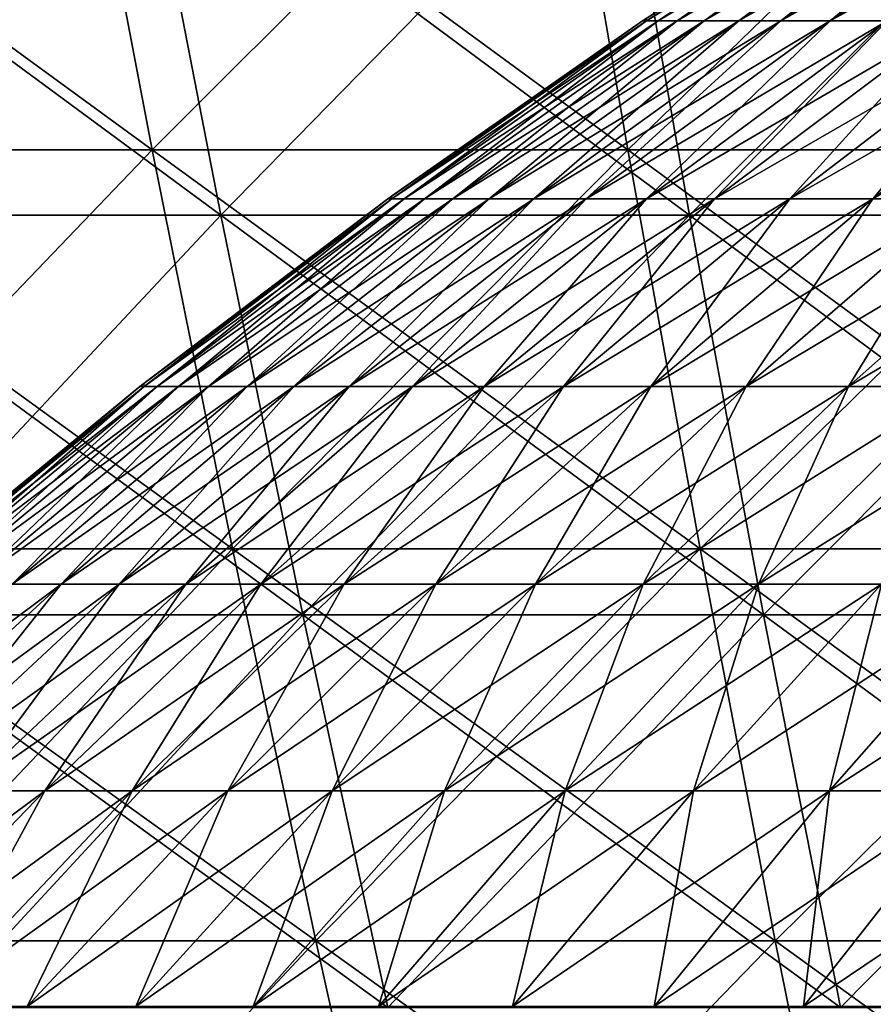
# Model space of a CAD drawing. Header units: millimetres. Extents: x -250 to 250, y 3898 to 4150.
# Tile 240 of 256: x -65 to -54, y 4003 to 4016. Entities that reach past the tile are written whole.
import ezdxf

# ---------------------------------------------------------------- set-up
doc = ezdxf.new("R2010")
doc.units = ezdxf.units.MM
doc.header["$LTSCALE"] = 5.599365
for name, color, linetype in [('10', 7, 'CONTINUOUS'), ('12', 7, 'CONTINUOUS'), ('2', 7, 'CONTINUOUS'), ('3', 7, 'CONTINUOUS'), ('4', 7, 'CONTINUOUS'), ('5', 7, 'CONTINUOUS')]:
    doc.layers.add(name, color=color, linetype=linetype)

msp = doc.modelspace()

# ---------------------------------------------------------------- linework, layer by layer
at = {"layer": '10', "color": 7, "linetype": 'Continuous', "true_color": 0xe0f2ff}
for points in [[(-57.224, 4016.041), (-57.221, 4016.01, 2.398), (-53.862, 4018.194), (-57.224, 4016.041)], [(-57.221, 4016.01, 2.398), (-57.07, 4016.01, 4.792), (-53.815, 4018.194, 2.256), (-57.221, 4016.01, 2.398)], [(-53.862, 4018.194), (-57.221, 4016.01, 2.398), (-53.815, 4018.194, 2.256), (-53.862, 4018.194)], [(-57.07, 4016.01, 4.792), (-56.819, 4016.01, 7.178), (-53.673, 4018.194, 4.507), (-57.07, 4016.01, 4.792)], [(-53.815, 4018.194, 2.256), (-57.07, 4016.01, 4.792), (-53.673, 4018.194, 4.507), (-53.815, 4018.194, 2.256)], [(-56.819, 4016.01, 7.178), (-56.469, 4016.01, 9.551), (-53.437, 4018.194, 6.751), (-56.819, 4016.01, 7.178)], [(-53.673, 4018.194, 4.507), (-56.819, 4016.01, 7.178), (-53.437, 4018.194, 6.751), (-53.673, 4018.194, 4.507)], [(-56.469, 4016.01, 9.551), (-56.019, 4016.01, 11.907), (-53.108, 4018.194, 8.983), (-56.469, 4016.01, 9.551)], [(-53.437, 4018.194, 6.751), (-56.469, 4016.01, 9.551), (-53.108, 4018.194, 8.983), (-53.437, 4018.194, 6.751)], [(-56.019, 4016.01, 11.907), (-55.472, 4016.01, 14.243), (-52.685, 4018.194, 11.199), (-56.019, 4016.01, 11.907)], [(-53.108, 4018.194, 8.983), (-56.019, 4016.01, 11.907), (-52.685, 4018.194, 11.199), (-53.108, 4018.194, 8.983)], [(-55.472, 4016.01, 14.243), (-54.826, 4016.01, 16.553), (-52.17, 4018.194, 13.395), (-55.472, 4016.01, 14.243)], [(-52.685, 4018.194, 11.199), (-55.472, 4016.01, 14.243), (-52.17, 4018.194, 13.395), (-52.685, 4018.194, 11.199)], [(-54.826, 4016.01, 16.553), (-54.085, 4016.01, 18.834), (-51.563, 4018.194, 15.568), (-54.826, 4016.01, 16.553)], [(-52.17, 4018.194, 13.395), (-54.826, 4016.01, 16.553), (-51.563, 4018.194, 15.568), (-52.17, 4018.194, 13.395)], [(-60.542, 4013.729), (-60.538, 4013.693, 2.537), (-57.271, 4016.01), (-60.542, 4013.729)], [(-60.538, 4013.693, 2.537), (-60.378, 4013.693, 5.07), (-57.221, 4016.01, 2.398), (-60.538, 4013.693, 2.537)], [(-57.271, 4016.01), (-60.538, 4013.693, 2.537), (-57.221, 4016.01, 2.398), (-57.271, 4016.01)], [(-60.378, 4013.693, 5.07), (-60.113, 4013.693, 7.594), (-57.07, 4016.01, 4.792), (-60.378, 4013.693, 5.07)], [(-57.221, 4016.01, 2.398), (-60.378, 4013.693, 5.07), (-57.07, 4016.01, 4.792), (-57.221, 4016.01, 2.398)], [(-60.113, 4013.693, 7.594), (-59.742, 4013.693, 10.105), (-56.819, 4016.01, 7.178), (-60.113, 4013.693, 7.594)], [(-57.07, 4016.01, 4.792), (-60.113, 4013.693, 7.594), (-56.819, 4016.01, 7.178), (-57.07, 4016.01, 4.792)], [(-59.742, 4013.693, 10.105), (-59.267, 4013.693, 12.598), (-56.469, 4016.01, 9.551), (-59.742, 4013.693, 10.105)], [(-56.819, 4016.01, 7.178), (-59.742, 4013.693, 10.105), (-56.469, 4016.01, 9.551), (-56.819, 4016.01, 7.178)], [(-59.267, 4013.693, 12.598), (-58.687, 4013.693, 15.068), (-56.019, 4016.01, 11.907), (-59.267, 4013.693, 12.598)], [(-56.469, 4016.01, 9.551), (-59.267, 4013.693, 12.598), (-56.019, 4016.01, 11.907), (-56.469, 4016.01, 9.551)], [(-58.687, 4013.693, 15.068), (-58.005, 4013.693, 17.513), (-55.472, 4016.01, 14.243), (-58.687, 4013.693, 15.068)], [(-56.019, 4016.01, 11.907), (-58.687, 4013.693, 15.068), (-55.472, 4016.01, 14.243), (-56.019, 4016.01, 11.907)], [(-58.005, 4013.693, 17.513), (-57.221, 4013.693, 19.926), (-54.826, 4016.01, 16.553), (-58.005, 4013.693, 17.513)], [(-55.472, 4016.01, 14.243), (-58.005, 4013.693, 17.513), (-54.826, 4016.01, 16.553), (-55.472, 4016.01, 14.243)], [(-57.271, 4016.01), (-57.221, 4016.01, 2.398), (-57.224, 4016.041), (-57.271, 4016.01)], [(-57.221, 4013.693, 19.926), (-56.336, 4013.693, 22.305), (-54.085, 4016.01, 18.834), (-57.221, 4013.693, 19.926)], [(-54.826, 4016.01, 16.553), (-57.221, 4013.693, 19.926), (-54.085, 4016.01, 18.834), (-54.826, 4016.01, 16.553)], [(-56.336, 4013.693, 22.305), (-55.353, 4013.693, 24.645), (-53.249, 4016.01, 21.083), (-56.336, 4013.693, 22.305)], [(-54.085, 4016.01, 18.834), (-56.336, 4013.693, 22.305), (-53.249, 4016.01, 21.083), (-54.085, 4016.01, 18.834)], [(-55.353, 4013.693, 24.645), (-54.272, 4013.693, 26.941), (-52.319, 4016.01, 23.294), (-55.353, 4013.693, 24.645)], [(-53.249, 4016.01, 21.083), (-55.353, 4013.693, 24.645), (-52.319, 4016.01, 23.294), (-53.249, 4016.01, 21.083)], [(-54.272, 4013.693, 26.941), (-53.096, 4013.693, 29.19), (-51.298, 4016.01, 25.465), (-54.272, 4013.693, 26.941)], [(-52.319, 4016.01, 23.294), (-54.272, 4013.693, 26.941), (-51.298, 4016.01, 25.465), (-52.319, 4016.01, 23.294)], [(-63.767, 4011.288), (-63.762, 4011.248, 2.672), (-60.591, 4013.693), (-63.767, 4011.288)], [(-63.762, 4011.248, 2.672), (-63.594, 4011.248, 5.34), (-60.538, 4013.693, 2.537), (-63.762, 4011.248, 2.672)], [(-60.591, 4013.693), (-63.762, 4011.248, 2.672), (-60.538, 4013.693, 2.537), (-60.591, 4013.693)], [(-63.594, 4011.248, 5.34), (-63.314, 4011.248, 7.998), (-60.378, 4013.693, 5.07), (-63.594, 4011.248, 5.34)], [(-60.538, 4013.693, 2.537), (-63.594, 4011.248, 5.34), (-60.378, 4013.693, 5.07), (-60.538, 4013.693, 2.537)], [(-63.314, 4011.248, 7.998), (-62.924, 4011.248, 10.643), (-60.113, 4013.693, 7.594), (-63.314, 4011.248, 7.998)], [(-60.378, 4013.693, 5.07), (-63.314, 4011.248, 7.998), (-60.113, 4013.693, 7.594), (-60.378, 4013.693, 5.07)], [(-62.924, 4011.248, 10.643), (-62.423, 4011.248, 13.268), (-59.742, 4013.693, 10.105), (-62.924, 4011.248, 10.643)], [(-60.113, 4013.693, 7.594), (-62.924, 4011.248, 10.643), (-59.742, 4013.693, 10.105), (-60.113, 4013.693, 7.594)], [(-62.423, 4011.248, 13.268), (-61.813, 4011.248, 15.871), (-59.267, 4013.693, 12.598), (-62.423, 4011.248, 13.268)], [(-59.742, 4013.693, 10.105), (-62.423, 4011.248, 13.268), (-59.267, 4013.693, 12.598), (-59.742, 4013.693, 10.105)], [(-61.813, 4011.248, 15.871), (-61.094, 4011.248, 18.445), (-58.687, 4013.693, 15.068), (-61.813, 4011.248, 15.871)], [(-59.267, 4013.693, 12.598), (-61.813, 4011.248, 15.871), (-58.687, 4013.693, 15.068), (-59.267, 4013.693, 12.598)], [(-61.094, 4011.248, 18.445), (-60.268, 4011.248, 20.987), (-58.005, 4013.693, 17.513), (-61.094, 4011.248, 18.445)], [(-58.687, 4013.693, 15.068), (-61.094, 4011.248, 18.445), (-58.005, 4013.693, 17.513), (-58.687, 4013.693, 15.068)], [(-60.591, 4013.693), (-60.538, 4013.693, 2.537), (-60.542, 4013.729), (-60.591, 4013.693)], [(-60.268, 4011.248, 20.987), (-59.336, 4011.248, 23.493), (-57.221, 4013.693, 19.926), (-60.268, 4011.248, 20.987)], [(-58.005, 4013.693, 17.513), (-60.268, 4011.248, 20.987), (-57.221, 4013.693, 19.926), (-58.005, 4013.693, 17.513)], [(-59.336, 4011.248, 23.493), (-58.3, 4011.248, 25.957), (-56.336, 4013.693, 22.305), (-59.336, 4011.248, 23.493)], [(-57.221, 4013.693, 19.926), (-59.336, 4011.248, 23.493), (-56.336, 4013.693, 22.305), (-57.221, 4013.693, 19.926)], [(-58.3, 4011.248, 25.957), (-57.162, 4011.248, 28.375), (-55.353, 4013.693, 24.645), (-58.3, 4011.248, 25.957)], [(-56.336, 4013.693, 22.305), (-58.3, 4011.248, 25.957), (-55.353, 4013.693, 24.645), (-56.336, 4013.693, 22.305)], [(-57.162, 4011.248, 28.375), (-55.924, 4011.248, 30.744), (-54.272, 4013.693, 26.941), (-57.162, 4011.248, 28.375)], [(-55.353, 4013.693, 24.645), (-57.162, 4011.248, 28.375), (-54.272, 4013.693, 26.941), (-55.353, 4013.693, 24.645)], [(-55.924, 4011.248, 30.744), (-54.587, 4011.248, 33.059), (-53.096, 4013.693, 29.19), (-55.924, 4011.248, 30.744)], [(-54.272, 4013.693, 26.941), (-55.924, 4011.248, 30.744), (-53.096, 4013.693, 29.19), (-54.272, 4013.693, 26.941)], [(-54.587, 4011.248, 33.059), (-53.155, 4011.248, 35.316), (-51.827, 4013.693, 31.388), (-54.587, 4011.248, 33.059)], [(-53.096, 4013.693, 29.19), (-54.587, 4011.248, 33.059), (-51.827, 4013.693, 31.388), (-53.096, 4013.693, 29.19)], [(-63.817, 4011.248), (-63.762, 4011.248, 2.672), (-63.767, 4011.288), (-63.817, 4011.248)], [(-66.893, 4008.722), (-66.887, 4008.677, 2.803), (-63.817, 4011.248), (-66.893, 4008.722)], [(-66.887, 4008.677, 2.803), (-66.711, 4008.677, 5.602), (-63.762, 4011.248, 2.672), (-66.887, 4008.677, 2.803)], [(-63.817, 4011.248), (-66.887, 4008.677, 2.803), (-63.762, 4011.248, 2.672), (-63.817, 4011.248)], [(-66.711, 4008.677, 5.602), (-66.418, 4008.677, 8.39), (-63.594, 4011.248, 5.34), (-66.711, 4008.677, 5.602)], [(-63.762, 4011.248, 2.672), (-66.711, 4008.677, 5.602), (-63.594, 4011.248, 5.34), (-63.762, 4011.248, 2.672)], [(-66.418, 4008.677, 8.39), (-66.008, 4008.677, 11.164), (-63.314, 4011.248, 7.998), (-66.418, 4008.677, 8.39)], [(-63.594, 4011.248, 5.34), (-66.418, 4008.677, 8.39), (-63.314, 4011.248, 7.998), (-63.594, 4011.248, 5.34)], [(-66.008, 4008.677, 11.164), (-65.483, 4008.677, 13.919), (-62.924, 4011.248, 10.643), (-66.008, 4008.677, 11.164)], [(-63.314, 4011.248, 7.998), (-66.008, 4008.677, 11.164), (-62.924, 4011.248, 10.643), (-63.314, 4011.248, 7.998)], [(-65.483, 4008.677, 13.919), (-64.842, 4008.677, 16.649), (-62.423, 4011.248, 13.268), (-65.483, 4008.677, 13.919)], [(-62.924, 4011.248, 10.643), (-65.483, 4008.677, 13.919), (-62.423, 4011.248, 13.268), (-62.924, 4011.248, 10.643)], [(-64.842, 4008.677, 16.649), (-64.088, 4008.677, 19.349), (-61.813, 4011.248, 15.871), (-64.842, 4008.677, 16.649)], [(-62.423, 4011.248, 13.268), (-64.842, 4008.677, 16.649), (-61.813, 4011.248, 15.871), (-62.423, 4011.248, 13.268)], [(-64.088, 4008.677, 19.349), (-63.222, 4008.677, 22.016), (-61.094, 4011.248, 18.445), (-64.088, 4008.677, 19.349)], [(-61.813, 4011.248, 15.871), (-64.088, 4008.677, 19.349), (-61.094, 4011.248, 18.445), (-61.813, 4011.248, 15.871)], [(-63.222, 4008.677, 22.016), (-62.244, 4008.677, 24.644), (-60.268, 4011.248, 20.987), (-63.222, 4008.677, 22.016)], [(-61.094, 4011.248, 18.445), (-63.222, 4008.677, 22.016), (-60.268, 4011.248, 20.987), (-61.094, 4011.248, 18.445)], [(-62.244, 4008.677, 24.644), (-61.158, 4008.677, 27.229), (-59.336, 4011.248, 23.493), (-62.244, 4008.677, 24.644)], [(-60.268, 4011.248, 20.987), (-62.244, 4008.677, 24.644), (-59.336, 4011.248, 23.493), (-60.268, 4011.248, 20.987)], [(-61.158, 4008.677, 27.229), (-59.964, 4008.677, 29.766), (-58.3, 4011.248, 25.957), (-61.158, 4008.677, 27.229)], [(-59.336, 4011.248, 23.493), (-61.158, 4008.677, 27.229), (-58.3, 4011.248, 25.957), (-59.336, 4011.248, 23.493)], [(-59.964, 4008.677, 29.766), (-58.665, 4008.677, 32.251), (-57.162, 4011.248, 28.375), (-59.964, 4008.677, 29.766)], [(-58.3, 4011.248, 25.957), (-59.964, 4008.677, 29.766), (-57.162, 4011.248, 28.375), (-58.3, 4011.248, 25.957)], [(-58.665, 4008.677, 32.251), (-57.263, 4008.677, 34.68), (-55.924, 4011.248, 30.744), (-58.665, 4008.677, 32.251)], [(-57.162, 4011.248, 28.375), (-58.665, 4008.677, 32.251), (-55.924, 4011.248, 30.744), (-57.162, 4011.248, 28.375)], [(-57.263, 4008.677, 34.68), (-55.76, 4008.677, 37.047), (-54.587, 4011.248, 33.059), (-57.263, 4008.677, 34.68)], [(-55.924, 4011.248, 30.744), (-57.263, 4008.677, 34.68), (-54.587, 4011.248, 33.059), (-55.924, 4011.248, 30.744)], [(-55.76, 4008.677, 37.047), (-54.16, 4008.677, 39.35), (-53.155, 4011.248, 35.316), (-55.76, 4008.677, 37.047)], [(-54.587, 4011.248, 33.059), (-55.76, 4008.677, 37.047), (-53.155, 4011.248, 35.316), (-54.587, 4011.248, 33.059)], [(-67.772, 4005.986, 17.401), (-66.984, 4005.986, 20.224), (-64.842, 4008.677, 16.649), (-67.772, 4005.986, 17.401)], [(-65.483, 4008.677, 13.919), (-67.772, 4005.986, 17.401), (-64.842, 4008.677, 16.649), (-65.483, 4008.677, 13.919)], [(-66.984, 4005.986, 20.224), (-66.078, 4005.986, 23.011), (-64.088, 4008.677, 19.349), (-66.984, 4005.986, 20.224)], [(-64.842, 4008.677, 16.649), (-66.984, 4005.986, 20.224), (-64.088, 4008.677, 19.349), (-64.842, 4008.677, 16.649)], [(-66.078, 4005.986, 23.011), (-65.056, 4005.986, 25.758), (-63.222, 4008.677, 22.016), (-66.078, 4005.986, 23.011)], [(-64.088, 4008.677, 19.349), (-66.078, 4005.986, 23.011), (-63.222, 4008.677, 22.016), (-64.088, 4008.677, 19.349)], [(-65.056, 4005.986, 25.758), (-63.921, 4005.986, 28.459), (-62.244, 4008.677, 24.644), (-65.056, 4005.986, 25.758)], [(-63.222, 4008.677, 22.016), (-65.056, 4005.986, 25.758), (-62.244, 4008.677, 24.644), (-63.222, 4008.677, 22.016)], [(-63.921, 4005.986, 28.459), (-62.673, 4005.986, 31.111), (-61.158, 4008.677, 27.229), (-63.921, 4005.986, 28.459)], [(-62.244, 4008.677, 24.644), (-63.921, 4005.986, 28.459), (-61.158, 4008.677, 27.229), (-62.244, 4008.677, 24.644)], [(-62.673, 4005.986, 31.111), (-61.315, 4005.986, 33.708), (-59.964, 4008.677, 29.766), (-62.673, 4005.986, 31.111)], [(-61.158, 4008.677, 27.229), (-62.673, 4005.986, 31.111), (-59.964, 4008.677, 29.766), (-61.158, 4008.677, 27.229)], [(-61.315, 4005.986, 33.708), (-59.85, 4005.986, 36.246), (-58.665, 4008.677, 32.251), (-61.315, 4005.986, 33.708)], [(-59.964, 4008.677, 29.766), (-61.315, 4005.986, 33.708), (-58.665, 4008.677, 32.251), (-59.964, 4008.677, 29.766)], [(-59.85, 4005.986, 36.246), (-58.279, 4005.986, 38.721), (-57.263, 4008.677, 34.68), (-59.85, 4005.986, 36.246)], [(-58.665, 4008.677, 32.251), (-59.85, 4005.986, 36.246), (-57.263, 4008.677, 34.68), (-58.665, 4008.677, 32.251)], [(-58.279, 4005.986, 38.721), (-56.607, 4005.986, 41.127), (-55.76, 4008.677, 37.047), (-58.279, 4005.986, 38.721)], [(-57.263, 4008.677, 34.68), (-58.279, 4005.986, 38.721), (-55.76, 4008.677, 37.047), (-57.263, 4008.677, 34.68)], [(-56.607, 4005.986, 41.127), (-54.835, 4005.986, 43.462), (-54.16, 4008.677, 39.35), (-56.607, 4005.986, 41.127)], [(-55.76, 4008.677, 37.047), (-56.607, 4005.986, 41.127), (-54.16, 4008.677, 39.35), (-55.76, 4008.677, 37.047)], [(-54.835, 4005.986, 43.462), (-52.967, 4005.986, 45.72), (-52.465, 4008.677, 41.583), (-54.835, 4005.986, 43.462)], [(-54.16, 4008.677, 39.35), (-54.835, 4005.986, 43.462), (-52.465, 4008.677, 41.583), (-54.16, 4008.677, 39.35)], [(-67.768, 4003.178, 26.831), (-66.585, 4003.178, 29.646), (-65.056, 4005.986, 25.758), (-67.768, 4003.178, 26.831)], [(-66.078, 4005.986, 23.011), (-67.768, 4003.178, 26.831), (-65.056, 4005.986, 25.758), (-66.078, 4005.986, 23.011)], [(-66.585, 4003.178, 29.646), (-65.285, 4003.178, 32.408), (-63.921, 4005.986, 28.459), (-66.585, 4003.178, 29.646)], [(-65.056, 4005.986, 25.758), (-66.585, 4003.178, 29.646), (-63.921, 4005.986, 28.459), (-65.056, 4005.986, 25.758)], [(-65.285, 4003.178, 32.408), (-63.871, 4003.178, 35.113), (-62.673, 4005.986, 31.111), (-65.285, 4003.178, 32.408)], [(-63.921, 4005.986, 28.459), (-65.285, 4003.178, 32.408), (-62.673, 4005.986, 31.111), (-63.921, 4005.986, 28.459)], [(-63.871, 4003.178, 35.113), (-62.344, 4003.178, 37.757), (-61.315, 4005.986, 33.708), (-63.871, 4003.178, 35.113)], [(-62.673, 4005.986, 31.111), (-63.871, 4003.178, 35.113), (-61.315, 4005.986, 33.708), (-62.673, 4005.986, 31.111)], [(-62.344, 4003.178, 37.757), (-60.709, 4003.178, 40.335), (-59.85, 4005.986, 36.246), (-62.344, 4003.178, 37.757)], [(-61.315, 4005.986, 33.708), (-62.344, 4003.178, 37.757), (-59.85, 4005.986, 36.246), (-61.315, 4005.986, 33.708)], [(-60.709, 4003.178, 40.335), (-58.966, 4003.178, 42.842), (-58.279, 4005.986, 38.721), (-60.709, 4003.178, 40.335)], [(-59.85, 4005.986, 36.246), (-60.709, 4003.178, 40.335), (-58.279, 4005.986, 38.721), (-59.85, 4005.986, 36.246)], [(-58.966, 4003.178, 42.842), (-57.121, 4003.178, 45.273), (-56.607, 4005.986, 41.127), (-58.966, 4003.178, 42.842)], [(-58.279, 4005.986, 38.721), (-58.966, 4003.178, 42.842), (-56.607, 4005.986, 41.127), (-58.279, 4005.986, 38.721)], [(-57.121, 4003.178, 45.273), (-55.175, 4003.178, 47.625), (-54.835, 4005.986, 43.462), (-57.121, 4003.178, 45.273)], [(-56.607, 4005.986, 41.127), (-57.121, 4003.178, 45.273), (-54.835, 4005.986, 43.462), (-56.607, 4005.986, 41.127)], [(-55.175, 4003.178, 47.625), (-53.132, 4003.178, 49.894), (-52.967, 4005.986, 45.72), (-55.175, 4003.178, 47.625)], [(-54.835, 4005.986, 43.462), (-55.175, 4003.178, 47.625), (-52.967, 4005.986, 45.72), (-54.835, 4005.986, 43.462)]]:
    msp.add_3dface(points, dxfattribs=at)
at = {"layer": '12', "color": 7, "linetype": 'Continuous', "true_color": 0xe0f2ff}
for points in [[(-57.271, 4016.01), (-57.224, 4016.041), (-53.815, 4018.194, -2.256), (-57.271, 4016.01)], [(-57.221, 4016.01, -2.398), (-57.271, 4016.01), (-53.815, 4018.194, -2.256), (-57.221, 4016.01, -2.398)], [(-57.07, 4016.01, -4.792), (-57.221, 4016.01, -2.398), (-53.673, 4018.194, -4.507), (-57.07, 4016.01, -4.792)], [(-53.673, 4018.194, -4.507), (-57.221, 4016.01, -2.398), (-53.815, 4018.194, -2.256), (-53.673, 4018.194, -4.507)], [(-56.819, 4016.01, -7.178), (-57.07, 4016.01, -4.792), (-53.437, 4018.194, -6.751), (-56.819, 4016.01, -7.178)], [(-53.437, 4018.194, -6.751), (-57.07, 4016.01, -4.792), (-53.673, 4018.194, -4.507), (-53.437, 4018.194, -6.751)], [(-56.469, 4016.01, -9.551), (-56.819, 4016.01, -7.178), (-53.108, 4018.194, -8.983), (-56.469, 4016.01, -9.551)], [(-53.108, 4018.194, -8.983), (-56.819, 4016.01, -7.178), (-53.437, 4018.194, -6.751), (-53.108, 4018.194, -8.983)], [(-56.019, 4016.01, -11.907), (-56.469, 4016.01, -9.551), (-52.685, 4018.194, -11.199), (-56.019, 4016.01, -11.907)], [(-52.685, 4018.194, -11.199), (-56.469, 4016.01, -9.551), (-53.108, 4018.194, -8.983), (-52.685, 4018.194, -11.199)], [(-55.472, 4016.01, -14.243), (-56.019, 4016.01, -11.907), (-52.17, 4018.194, -13.395), (-55.472, 4016.01, -14.243)], [(-52.17, 4018.194, -13.395), (-56.019, 4016.01, -11.907), (-52.685, 4018.194, -11.199), (-52.17, 4018.194, -13.395)], [(-54.826, 4016.01, -16.553), (-55.472, 4016.01, -14.243), (-51.563, 4018.194, -15.568), (-54.826, 4016.01, -16.553)], [(-51.563, 4018.194, -15.568), (-55.472, 4016.01, -14.243), (-52.17, 4018.194, -13.395), (-51.563, 4018.194, -15.568)], [(-54.085, 4016.01, -18.834), (-54.826, 4016.01, -16.553), (-50.866, 4018.194, -17.713), (-54.085, 4016.01, -18.834)], [(-50.866, 4018.194, -17.713), (-54.826, 4016.01, -16.553), (-51.563, 4018.194, -15.568), (-50.866, 4018.194, -17.713)], [(-60.591, 4013.693), (-60.542, 4013.729), (-57.221, 4016.01, -2.398), (-60.591, 4013.693)], [(-60.538, 4013.693, -2.537), (-60.591, 4013.693), (-57.221, 4016.01, -2.398), (-60.538, 4013.693, -2.537)], [(-60.542, 4013.729), (-57.271, 4016.01), (-57.221, 4016.01, -2.398), (-60.542, 4013.729)], [(-60.378, 4013.693, -5.07), (-60.538, 4013.693, -2.537), (-57.07, 4016.01, -4.792), (-60.378, 4013.693, -5.07)], [(-57.07, 4016.01, -4.792), (-60.538, 4013.693, -2.537), (-57.221, 4016.01, -2.398), (-57.07, 4016.01, -4.792)], [(-60.113, 4013.693, -7.594), (-60.378, 4013.693, -5.07), (-56.819, 4016.01, -7.178), (-60.113, 4013.693, -7.594)], [(-56.819, 4016.01, -7.178), (-60.378, 4013.693, -5.07), (-57.07, 4016.01, -4.792), (-56.819, 4016.01, -7.178)], [(-59.742, 4013.693, -10.105), (-60.113, 4013.693, -7.594), (-56.469, 4016.01, -9.551), (-59.742, 4013.693, -10.105)], [(-56.469, 4016.01, -9.551), (-60.113, 4013.693, -7.594), (-56.819, 4016.01, -7.178), (-56.469, 4016.01, -9.551)], [(-59.267, 4013.693, -12.598), (-59.742, 4013.693, -10.105), (-56.019, 4016.01, -11.907), (-59.267, 4013.693, -12.598)], [(-56.019, 4016.01, -11.907), (-59.742, 4013.693, -10.105), (-56.469, 4016.01, -9.551), (-56.019, 4016.01, -11.907)], [(-58.687, 4013.693, -15.068), (-59.267, 4013.693, -12.598), (-55.472, 4016.01, -14.243), (-58.687, 4013.693, -15.068)], [(-55.472, 4016.01, -14.243), (-59.267, 4013.693, -12.598), (-56.019, 4016.01, -11.907), (-55.472, 4016.01, -14.243)], [(-58.005, 4013.693, -17.513), (-58.687, 4013.693, -15.068), (-54.826, 4016.01, -16.553), (-58.005, 4013.693, -17.513)], [(-54.826, 4016.01, -16.553), (-58.687, 4013.693, -15.068), (-55.472, 4016.01, -14.243), (-54.826, 4016.01, -16.553)], [(-57.221, 4013.693, -19.926), (-58.005, 4013.693, -17.513), (-54.085, 4016.01, -18.834), (-57.221, 4013.693, -19.926)], [(-54.085, 4016.01, -18.834), (-58.005, 4013.693, -17.513), (-54.826, 4016.01, -16.553), (-54.085, 4016.01, -18.834)], [(-56.336, 4013.693, -22.305), (-57.221, 4013.693, -19.926), (-53.249, 4016.01, -21.083), (-56.336, 4013.693, -22.305)], [(-53.249, 4016.01, -21.083), (-57.221, 4013.693, -19.926), (-54.085, 4016.01, -18.834), (-53.249, 4016.01, -21.083)], [(-55.353, 4013.693, -24.645), (-56.336, 4013.693, -22.305), (-52.319, 4016.01, -23.294), (-55.353, 4013.693, -24.645)], [(-52.319, 4016.01, -23.294), (-56.336, 4013.693, -22.305), (-53.249, 4016.01, -21.083), (-52.319, 4016.01, -23.294)], [(-54.272, 4013.693, -26.941), (-55.353, 4013.693, -24.645), (-51.298, 4016.01, -25.465), (-54.272, 4013.693, -26.941)], [(-51.298, 4016.01, -25.465), (-55.353, 4013.693, -24.645), (-52.319, 4016.01, -23.294), (-51.298, 4016.01, -25.465)], [(-53.096, 4013.693, -29.19), (-54.272, 4013.693, -26.941), (-50.187, 4016.01, -27.59), (-53.096, 4013.693, -29.19)], [(-50.187, 4016.01, -27.59), (-54.272, 4013.693, -26.941), (-51.298, 4016.01, -25.465), (-50.187, 4016.01, -27.59)], [(-63.817, 4011.248), (-63.767, 4011.288), (-60.538, 4013.693, -2.537), (-63.817, 4011.248)], [(-63.762, 4011.248, -2.672), (-63.817, 4011.248), (-60.538, 4013.693, -2.537), (-63.762, 4011.248, -2.672)], [(-63.767, 4011.288), (-60.591, 4013.693), (-60.538, 4013.693, -2.537), (-63.767, 4011.288)], [(-63.594, 4011.248, -5.34), (-63.762, 4011.248, -2.672), (-60.378, 4013.693, -5.07), (-63.594, 4011.248, -5.34)], [(-60.378, 4013.693, -5.07), (-63.762, 4011.248, -2.672), (-60.538, 4013.693, -2.537), (-60.378, 4013.693, -5.07)], [(-63.314, 4011.248, -7.998), (-63.594, 4011.248, -5.34), (-60.113, 4013.693, -7.594), (-63.314, 4011.248, -7.998)], [(-60.113, 4013.693, -7.594), (-63.594, 4011.248, -5.34), (-60.378, 4013.693, -5.07), (-60.113, 4013.693, -7.594)], [(-62.924, 4011.248, -10.643), (-63.314, 4011.248, -7.998), (-59.742, 4013.693, -10.105), (-62.924, 4011.248, -10.643)], [(-59.742, 4013.693, -10.105), (-63.314, 4011.248, -7.998), (-60.113, 4013.693, -7.594), (-59.742, 4013.693, -10.105)], [(-62.423, 4011.248, -13.268), (-62.924, 4011.248, -10.643), (-59.267, 4013.693, -12.598), (-62.423, 4011.248, -13.268)], [(-59.267, 4013.693, -12.598), (-62.924, 4011.248, -10.643), (-59.742, 4013.693, -10.105), (-59.267, 4013.693, -12.598)], [(-61.813, 4011.248, -15.871), (-62.423, 4011.248, -13.268), (-58.687, 4013.693, -15.068), (-61.813, 4011.248, -15.871)], [(-58.687, 4013.693, -15.068), (-62.423, 4011.248, -13.268), (-59.267, 4013.693, -12.598), (-58.687, 4013.693, -15.068)], [(-61.094, 4011.248, -18.445), (-61.813, 4011.248, -15.871), (-58.005, 4013.693, -17.513), (-61.094, 4011.248, -18.445)], [(-58.005, 4013.693, -17.513), (-61.813, 4011.248, -15.871), (-58.687, 4013.693, -15.068), (-58.005, 4013.693, -17.513)], [(-60.268, 4011.248, -20.987), (-61.094, 4011.248, -18.445), (-57.221, 4013.693, -19.926), (-60.268, 4011.248, -20.987)], [(-57.221, 4013.693, -19.926), (-61.094, 4011.248, -18.445), (-58.005, 4013.693, -17.513), (-57.221, 4013.693, -19.926)], [(-59.336, 4011.248, -23.493), (-60.268, 4011.248, -20.987), (-56.336, 4013.693, -22.305), (-59.336, 4011.248, -23.493)], [(-56.336, 4013.693, -22.305), (-60.268, 4011.248, -20.987), (-57.221, 4013.693, -19.926), (-56.336, 4013.693, -22.305)], [(-58.3, 4011.248, -25.957), (-59.336, 4011.248, -23.493), (-55.353, 4013.693, -24.645), (-58.3, 4011.248, -25.957)], [(-55.353, 4013.693, -24.645), (-59.336, 4011.248, -23.493), (-56.336, 4013.693, -22.305), (-55.353, 4013.693, -24.645)], [(-57.162, 4011.248, -28.375), (-58.3, 4011.248, -25.957), (-54.272, 4013.693, -26.941), (-57.162, 4011.248, -28.375)], [(-54.272, 4013.693, -26.941), (-58.3, 4011.248, -25.957), (-55.353, 4013.693, -24.645), (-54.272, 4013.693, -26.941)], [(-55.924, 4011.248, -30.744), (-57.162, 4011.248, -28.375), (-53.096, 4013.693, -29.19), (-55.924, 4011.248, -30.744)], [(-53.096, 4013.693, -29.19), (-57.162, 4011.248, -28.375), (-54.272, 4013.693, -26.941), (-53.096, 4013.693, -29.19)], [(-54.587, 4011.248, -33.059), (-55.924, 4011.248, -30.744), (-51.827, 4013.693, -31.388), (-54.587, 4011.248, -33.059)], [(-51.827, 4013.693, -31.388), (-55.924, 4011.248, -30.744), (-53.096, 4013.693, -29.19), (-51.827, 4013.693, -31.388)], [(-53.155, 4011.248, -35.316), (-54.587, 4011.248, -33.059), (-50.467, 4013.693, -33.531), (-53.155, 4011.248, -35.316)], [(-50.467, 4013.693, -33.531), (-54.587, 4011.248, -33.059), (-51.827, 4013.693, -31.388), (-50.467, 4013.693, -33.531)], [(-66.945, 4008.677), (-66.893, 4008.722), (-63.762, 4011.248, -2.672), (-66.945, 4008.677)], [(-66.887, 4008.677, -2.803), (-66.945, 4008.677), (-63.762, 4011.248, -2.672), (-66.887, 4008.677, -2.803)], [(-66.893, 4008.722), (-63.817, 4011.248), (-63.762, 4011.248, -2.672), (-66.893, 4008.722)], [(-66.711, 4008.677, -5.602), (-66.887, 4008.677, -2.803), (-63.594, 4011.248, -5.34), (-66.711, 4008.677, -5.602)], [(-63.594, 4011.248, -5.34), (-66.887, 4008.677, -2.803), (-63.762, 4011.248, -2.672), (-63.594, 4011.248, -5.34)], [(-66.418, 4008.677, -8.39), (-66.711, 4008.677, -5.602), (-63.314, 4011.248, -7.998), (-66.418, 4008.677, -8.39)], [(-63.314, 4011.248, -7.998), (-66.711, 4008.677, -5.602), (-63.594, 4011.248, -5.34), (-63.314, 4011.248, -7.998)], [(-66.008, 4008.677, -11.164), (-66.418, 4008.677, -8.39), (-62.924, 4011.248, -10.643), (-66.008, 4008.677, -11.164)], [(-62.924, 4011.248, -10.643), (-66.418, 4008.677, -8.39), (-63.314, 4011.248, -7.998), (-62.924, 4011.248, -10.643)], [(-65.483, 4008.677, -13.919), (-66.008, 4008.677, -11.164), (-62.423, 4011.248, -13.268), (-65.483, 4008.677, -13.919)], [(-62.423, 4011.248, -13.268), (-66.008, 4008.677, -11.164), (-62.924, 4011.248, -10.643), (-62.423, 4011.248, -13.268)], [(-64.842, 4008.677, -16.649), (-65.483, 4008.677, -13.919), (-61.813, 4011.248, -15.871), (-64.842, 4008.677, -16.649)], [(-61.813, 4011.248, -15.871), (-65.483, 4008.677, -13.919), (-62.423, 4011.248, -13.268), (-61.813, 4011.248, -15.871)], [(-64.088, 4008.677, -19.349), (-64.842, 4008.677, -16.649), (-61.094, 4011.248, -18.445), (-64.088, 4008.677, -19.349)], [(-61.094, 4011.248, -18.445), (-64.842, 4008.677, -16.649), (-61.813, 4011.248, -15.871), (-61.094, 4011.248, -18.445)], [(-63.222, 4008.677, -22.016), (-64.088, 4008.677, -19.349), (-60.268, 4011.248, -20.987), (-63.222, 4008.677, -22.016)], [(-60.268, 4011.248, -20.987), (-64.088, 4008.677, -19.349), (-61.094, 4011.248, -18.445), (-60.268, 4011.248, -20.987)], [(-62.244, 4008.677, -24.644), (-63.222, 4008.677, -22.016), (-59.336, 4011.248, -23.493), (-62.244, 4008.677, -24.644)], [(-59.336, 4011.248, -23.493), (-63.222, 4008.677, -22.016), (-60.268, 4011.248, -20.987), (-59.336, 4011.248, -23.493)], [(-61.158, 4008.677, -27.229), (-62.244, 4008.677, -24.644), (-58.3, 4011.248, -25.957), (-61.158, 4008.677, -27.229)], [(-58.3, 4011.248, -25.957), (-62.244, 4008.677, -24.644), (-59.336, 4011.248, -23.493), (-58.3, 4011.248, -25.957)], [(-59.964, 4008.677, -29.766), (-61.158, 4008.677, -27.229), (-57.162, 4011.248, -28.375), (-59.964, 4008.677, -29.766)], [(-57.162, 4011.248, -28.375), (-61.158, 4008.677, -27.229), (-58.3, 4011.248, -25.957), (-57.162, 4011.248, -28.375)], [(-58.665, 4008.677, -32.251), (-59.964, 4008.677, -29.766), (-55.924, 4011.248, -30.744), (-58.665, 4008.677, -32.251)], [(-55.924, 4011.248, -30.744), (-59.964, 4008.677, -29.766), (-57.162, 4011.248, -28.375), (-55.924, 4011.248, -30.744)], [(-57.263, 4008.677, -34.68), (-58.665, 4008.677, -32.251), (-54.587, 4011.248, -33.059), (-57.263, 4008.677, -34.68)], [(-54.587, 4011.248, -33.059), (-58.665, 4008.677, -32.251), (-55.924, 4011.248, -30.744), (-54.587, 4011.248, -33.059)], [(-55.76, 4008.677, -37.047), (-57.263, 4008.677, -34.68), (-53.155, 4011.248, -35.316), (-55.76, 4008.677, -37.047)], [(-53.155, 4011.248, -35.316), (-57.263, 4008.677, -34.68), (-54.587, 4011.248, -33.059), (-53.155, 4011.248, -35.316)], [(-54.16, 4008.677, -39.35), (-55.76, 4008.677, -37.047), (-51.629, 4011.248, -37.511), (-54.16, 4008.677, -39.35)], [(-51.629, 4011.248, -37.511), (-55.76, 4008.677, -37.047), (-53.155, 4011.248, -35.316), (-51.629, 4011.248, -37.511)], [(-67.772, 4005.986, -17.401), (-68.441, 4005.986, -14.548), (-64.842, 4008.677, -16.649), (-67.772, 4005.986, -17.401)], [(-64.842, 4008.677, -16.649), (-68.441, 4005.986, -14.548), (-65.483, 4008.677, -13.919), (-64.842, 4008.677, -16.649)], [(-66.984, 4005.986, -20.224), (-67.772, 4005.986, -17.401), (-64.088, 4008.677, -19.349), (-66.984, 4005.986, -20.224)], [(-64.088, 4008.677, -19.349), (-67.772, 4005.986, -17.401), (-64.842, 4008.677, -16.649), (-64.088, 4008.677, -19.349)], [(-66.078, 4005.986, -23.011), (-66.984, 4005.986, -20.224), (-63.222, 4008.677, -22.016), (-66.078, 4005.986, -23.011)], [(-63.222, 4008.677, -22.016), (-66.984, 4005.986, -20.224), (-64.088, 4008.677, -19.349), (-63.222, 4008.677, -22.016)], [(-65.056, 4005.986, -25.758), (-66.078, 4005.986, -23.011), (-62.244, 4008.677, -24.644), (-65.056, 4005.986, -25.758)], [(-62.244, 4008.677, -24.644), (-66.078, 4005.986, -23.011), (-63.222, 4008.677, -22.016), (-62.244, 4008.677, -24.644)], [(-63.921, 4005.986, -28.459), (-65.056, 4005.986, -25.758), (-61.158, 4008.677, -27.229), (-63.921, 4005.986, -28.459)], [(-61.158, 4008.677, -27.229), (-65.056, 4005.986, -25.758), (-62.244, 4008.677, -24.644), (-61.158, 4008.677, -27.229)], [(-62.673, 4005.986, -31.111), (-63.921, 4005.986, -28.459), (-59.964, 4008.677, -29.766), (-62.673, 4005.986, -31.111)], [(-59.964, 4008.677, -29.766), (-63.921, 4005.986, -28.459), (-61.158, 4008.677, -27.229), (-59.964, 4008.677, -29.766)], [(-61.315, 4005.986, -33.708), (-62.673, 4005.986, -31.111), (-58.665, 4008.677, -32.251), (-61.315, 4005.986, -33.708)], [(-58.665, 4008.677, -32.251), (-62.673, 4005.986, -31.111), (-59.964, 4008.677, -29.766), (-58.665, 4008.677, -32.251)], [(-59.85, 4005.986, -36.246), (-61.315, 4005.986, -33.708), (-57.263, 4008.677, -34.68), (-59.85, 4005.986, -36.246)], [(-57.263, 4008.677, -34.68), (-61.315, 4005.986, -33.708), (-58.665, 4008.677, -32.251), (-57.263, 4008.677, -34.68)], [(-58.279, 4005.986, -38.721), (-59.85, 4005.986, -36.246), (-55.76, 4008.677, -37.047), (-58.279, 4005.986, -38.721)], [(-55.76, 4008.677, -37.047), (-59.85, 4005.986, -36.246), (-57.263, 4008.677, -34.68), (-55.76, 4008.677, -37.047)], [(-56.607, 4005.986, -41.127), (-58.279, 4005.986, -38.721), (-54.16, 4008.677, -39.35), (-56.607, 4005.986, -41.127)], [(-54.16, 4008.677, -39.35), (-58.279, 4005.986, -38.721), (-55.76, 4008.677, -37.047), (-54.16, 4008.677, -39.35)], [(-54.835, 4005.986, -43.462), (-56.607, 4005.986, -41.127), (-52.465, 4008.677, -41.583), (-54.835, 4005.986, -43.462)], [(-52.465, 4008.677, -41.583), (-56.607, 4005.986, -41.127), (-54.16, 4008.677, -39.35), (-52.465, 4008.677, -41.583)], [(-52.967, 4005.986, -45.72), (-54.835, 4005.986, -43.462), (-50.677, 4008.677, -43.744), (-52.967, 4005.986, -45.72)], [(-50.677, 4008.677, -43.744), (-54.835, 4005.986, -43.462), (-52.465, 4008.677, -41.583), (-50.677, 4008.677, -43.744)], [(-67.768, 4003.178, -26.831), (-68.832, 4003.178, -23.97), (-65.056, 4005.986, -25.758), (-67.768, 4003.178, -26.831)], [(-65.056, 4005.986, -25.758), (-68.832, 4003.178, -23.97), (-66.078, 4005.986, -23.011), (-65.056, 4005.986, -25.758)], [(-66.585, 4003.178, -29.646), (-67.768, 4003.178, -26.831), (-63.921, 4005.986, -28.459), (-66.585, 4003.178, -29.646)], [(-63.921, 4005.986, -28.459), (-67.768, 4003.178, -26.831), (-65.056, 4005.986, -25.758), (-63.921, 4005.986, -28.459)], [(-65.285, 4003.178, -32.408), (-66.585, 4003.178, -29.646), (-62.673, 4005.986, -31.111), (-65.285, 4003.178, -32.408)], [(-62.673, 4005.986, -31.111), (-66.585, 4003.178, -29.646), (-63.921, 4005.986, -28.459), (-62.673, 4005.986, -31.111)], [(-63.871, 4003.178, -35.113), (-65.285, 4003.178, -32.408), (-61.315, 4005.986, -33.708), (-63.871, 4003.178, -35.113)], [(-61.315, 4005.986, -33.708), (-65.285, 4003.178, -32.408), (-62.673, 4005.986, -31.111), (-61.315, 4005.986, -33.708)], [(-62.344, 4003.178, -37.757), (-63.871, 4003.178, -35.113), (-59.85, 4005.986, -36.246), (-62.344, 4003.178, -37.757)], [(-59.85, 4005.986, -36.246), (-63.871, 4003.178, -35.113), (-61.315, 4005.986, -33.708), (-59.85, 4005.986, -36.246)], [(-60.709, 4003.178, -40.335), (-62.344, 4003.178, -37.757), (-58.279, 4005.986, -38.721), (-60.709, 4003.178, -40.335)], [(-58.279, 4005.986, -38.721), (-62.344, 4003.178, -37.757), (-59.85, 4005.986, -36.246), (-58.279, 4005.986, -38.721)], [(-58.966, 4003.178, -42.842), (-60.709, 4003.178, -40.335), (-56.607, 4005.986, -41.127), (-58.966, 4003.178, -42.842)], [(-56.607, 4005.986, -41.127), (-60.709, 4003.178, -40.335), (-58.279, 4005.986, -38.721), (-56.607, 4005.986, -41.127)], [(-57.121, 4003.178, -45.273), (-58.966, 4003.178, -42.842), (-54.835, 4005.986, -43.462), (-57.121, 4003.178, -45.273)], [(-54.835, 4005.986, -43.462), (-58.966, 4003.178, -42.842), (-56.607, 4005.986, -41.127), (-54.835, 4005.986, -43.462)], [(-55.175, 4003.178, -47.625), (-57.121, 4003.178, -45.273), (-52.967, 4005.986, -45.72), (-55.175, 4003.178, -47.625)], [(-52.967, 4005.986, -45.72), (-57.121, 4003.178, -45.273), (-54.835, 4005.986, -43.462), (-52.967, 4005.986, -45.72)], [(-53.132, 4003.178, -49.894), (-55.175, 4003.178, -47.625), (-51.006, 4005.986, -47.898), (-53.132, 4003.178, -49.894)], [(-51.006, 4005.986, -47.898), (-55.175, 4003.178, -47.625), (-52.967, 4005.986, -45.72), (-51.006, 4005.986, -47.898)]]:
    msp.add_3dface(points, dxfattribs=at)
at = {"layer": '2', "color": 251, "linetype": 'Continuous', "true_color": 0x504f50}
for points in [[(-64.664, 4019.611, -203.266), (-69.79, 4014.332, -198.049), (-70.893, 4019.611, -201.179), (-64.664, 4019.611, -203.266)], [(-63.658, 4014.332, -200.104), (-69.79, 4014.332, -198.049), (-64.664, 4019.611, -203.266), (-63.658, 4014.332, -200.104)], [(-58.373, 4019.611, -205.161), (-63.658, 4014.332, -200.104), (-64.664, 4019.611, -203.266), (-58.373, 4019.611, -205.161)], [(-57.465, 4014.332, -201.97), (-63.658, 4014.332, -200.104), (-58.373, 4019.611, -205.161), (-57.465, 4014.332, -201.97)], [(-52.028, 4019.611, -206.862), (-57.465, 4014.332, -201.97), (-58.373, 4019.611, -205.161), (-52.028, 4019.611, -206.862)], [(-51.218, 4014.332, -203.644), (-57.465, 4014.332, -201.97), (-52.028, 4019.611, -206.862), (-51.218, 4014.332, -203.644)], [(-63.658, 4014.332, -200.104), (-68.644, 4009.137, -194.797), (-69.79, 4014.332, -198.049), (-63.658, 4014.332, -200.104)], [(-62.612, 4009.137, -196.818), (-68.644, 4009.137, -194.797), (-63.658, 4014.332, -200.104), (-62.612, 4009.137, -196.818)], [(-57.465, 4014.332, -201.97), (-62.612, 4009.137, -196.818), (-63.658, 4014.332, -200.104), (-57.465, 4014.332, -201.97)], [(-56.522, 4009.137, -198.653), (-62.612, 4009.137, -196.818), (-57.465, 4014.332, -201.97), (-56.522, 4009.137, -198.653)], [(-51.218, 4014.332, -203.644), (-56.522, 4009.137, -198.653), (-57.465, 4014.332, -201.97), (-51.218, 4014.332, -203.644)], [(-50.377, 4009.137, -200.299), (-56.522, 4009.137, -198.653), (-51.218, 4014.332, -203.644), (-50.377, 4009.137, -200.299)], [(-62.612, 4009.137, -196.818), (-67.455, 4004.03, -191.423), (-68.644, 4009.137, -194.797), (-62.612, 4009.137, -196.818)], [(-61.528, 4004.03, -193.409), (-67.455, 4004.03, -191.423), (-62.612, 4009.137, -196.818), (-61.528, 4004.03, -193.409)], [(-56.522, 4009.137, -198.653), (-61.528, 4004.03, -193.409), (-62.612, 4009.137, -196.818), (-56.522, 4009.137, -198.653)], [(-55.543, 4004.03, -195.212), (-61.528, 4004.03, -193.409), (-56.522, 4009.137, -198.653), (-55.543, 4004.03, -195.212)], [(-50.377, 4009.137, -200.299), (-55.543, 4004.03, -195.212), (-56.522, 4009.137, -198.653), (-50.377, 4009.137, -200.299)], [(-49.505, 4004.03, -196.83), (-55.543, 4004.03, -195.212), (-50.377, 4009.137, -200.299), (-49.505, 4004.03, -196.83)], [(-61.528, 4004.03, -193.409), (-66.224, 3999.014, -187.93), (-67.455, 4004.03, -191.423), (-61.528, 4004.03, -193.409)], [(-60.405, 3999.014, -189.88), (-66.224, 3999.014, -187.93), (-61.528, 4004.03, -193.409), (-60.405, 3999.014, -189.88)], [(-55.543, 4004.03, -195.212), (-60.405, 3999.014, -189.88), (-61.528, 4004.03, -193.409), (-55.543, 4004.03, -195.212)], [(-54.529, 3999.014, -191.65), (-60.405, 3999.014, -189.88), (-55.543, 4004.03, -195.212), (-54.529, 3999.014, -191.65)], [(-49.505, 4004.03, -196.83), (-54.529, 3999.014, -191.65), (-55.543, 4004.03, -195.212), (-49.505, 4004.03, -196.83)], [(-48.601, 3999.014, -193.239), (-54.529, 3999.014, -191.65), (-49.505, 4004.03, -196.83), (-48.601, 3999.014, -193.239)]]:
    msp.add_3dface(points, dxfattribs=at)
at = {"layer": '3', "color": 251, "linetype": 'Continuous', "true_color": 0x504f50}
for points in [[(-69.79, 4014.332, 198.049), (-63.658, 4014.332, 200.104), (-70.893, 4019.611, 201.179), (-69.79, 4014.332, 198.049)], [(-70.893, 4019.611, 201.179), (-63.658, 4014.332, 200.104), (-64.664, 4019.611, 203.266), (-70.893, 4019.611, 201.179)], [(-63.658, 4014.332, 200.104), (-57.465, 4014.332, 201.97), (-64.664, 4019.611, 203.266), (-63.658, 4014.332, 200.104)], [(-64.664, 4019.611, 203.266), (-57.465, 4014.332, 201.97), (-58.373, 4019.611, 205.161), (-64.664, 4019.611, 203.266)], [(-57.465, 4014.332, 201.97), (-51.218, 4014.332, 203.644), (-58.373, 4019.611, 205.161), (-57.465, 4014.332, 201.97)], [(-58.373, 4019.611, 205.161), (-51.218, 4014.332, 203.644), (-52.028, 4019.611, 206.862), (-58.373, 4019.611, 205.161)], [(-68.644, 4009.137, 194.797), (-62.612, 4009.137, 196.818), (-69.79, 4014.332, 198.049), (-68.644, 4009.137, 194.797)], [(-69.79, 4014.332, 198.049), (-62.612, 4009.137, 196.818), (-63.658, 4014.332, 200.104), (-69.79, 4014.332, 198.049)], [(-62.612, 4009.137, 196.818), (-56.522, 4009.137, 198.653), (-63.658, 4014.332, 200.104), (-62.612, 4009.137, 196.818)], [(-63.658, 4014.332, 200.104), (-56.522, 4009.137, 198.653), (-57.465, 4014.332, 201.97), (-63.658, 4014.332, 200.104)], [(-56.522, 4009.137, 198.653), (-50.377, 4009.137, 200.299), (-57.465, 4014.332, 201.97), (-56.522, 4009.137, 198.653)], [(-57.465, 4014.332, 201.97), (-50.377, 4009.137, 200.299), (-51.218, 4014.332, 203.644), (-57.465, 4014.332, 201.97)], [(-67.455, 4004.03, 191.423), (-61.528, 4004.03, 193.409), (-68.644, 4009.137, 194.797), (-67.455, 4004.03, 191.423)], [(-68.644, 4009.137, 194.797), (-61.528, 4004.03, 193.409), (-62.612, 4009.137, 196.818), (-68.644, 4009.137, 194.797)], [(-61.528, 4004.03, 193.409), (-55.543, 4004.03, 195.212), (-62.612, 4009.137, 196.818), (-61.528, 4004.03, 193.409)], [(-62.612, 4009.137, 196.818), (-55.543, 4004.03, 195.212), (-56.522, 4009.137, 198.653), (-62.612, 4009.137, 196.818)], [(-55.543, 4004.03, 195.212), (-49.505, 4004.03, 196.83), (-56.522, 4009.137, 198.653), (-55.543, 4004.03, 195.212)], [(-56.522, 4009.137, 198.653), (-49.505, 4004.03, 196.83), (-50.377, 4009.137, 200.299), (-56.522, 4009.137, 198.653)], [(-66.224, 3999.014, 187.93), (-60.405, 3999.014, 189.88), (-67.455, 4004.03, 191.423), (-66.224, 3999.014, 187.93)], [(-67.455, 4004.03, 191.423), (-60.405, 3999.014, 189.88), (-61.528, 4004.03, 193.409), (-67.455, 4004.03, 191.423)], [(-60.405, 3999.014, 189.88), (-54.529, 3999.014, 191.65), (-61.528, 4004.03, 193.409), (-60.405, 3999.014, 189.88)], [(-61.528, 4004.03, 193.409), (-54.529, 3999.014, 191.65), (-55.543, 4004.03, 195.212), (-61.528, 4004.03, 193.409)], [(-54.529, 3999.014, 191.65), (-48.601, 3999.014, 193.239), (-55.543, 4004.03, 195.212), (-54.529, 3999.014, 191.65)], [(-55.543, 4004.03, 195.212), (-48.601, 3999.014, 193.239), (-49.505, 4004.03, 196.83), (-55.543, 4004.03, 195.212)]]:
    msp.add_3dface(points, dxfattribs=at)
at = {"layer": '4', "color": 155, "linetype": 'Continuous', "true_color": 0x4a708c}
for points in [[(-63.794, 4018.772, 200.533), (-68.811, 4013.481, 195.273), (-69.939, 4018.772, 198.473), (-63.794, 4018.772, 200.533)], [(-62.765, 4013.481, 197.299), (-68.811, 4013.481, 195.273), (-63.794, 4018.772, 200.533), (-62.765, 4013.481, 197.299)], [(-57.588, 4018.772, 202.402), (-62.765, 4013.481, 197.299), (-63.794, 4018.772, 200.533), (-57.588, 4018.772, 202.402)], [(-56.66, 4013.481, 199.138), (-62.765, 4013.481, 197.299), (-57.588, 4018.772, 202.402), (-56.66, 4013.481, 199.138)], [(-51.328, 4018.772, 204.08), (-56.66, 4013.481, 199.138), (-57.588, 4018.772, 202.402), (-51.328, 4018.772, 204.08)], [(-50.5, 4013.481, 200.789), (-56.66, 4013.481, 199.138), (-51.328, 4018.772, 204.08), (-50.5, 4013.481, 200.789)], [(-62.765, 4013.481, 197.299), (-67.639, 4008.277, 191.947), (-68.811, 4013.481, 195.273), (-62.765, 4013.481, 197.299)], [(-61.696, 4008.277, 193.939), (-67.639, 4008.277, 191.947), (-62.765, 4013.481, 197.299), (-61.696, 4008.277, 193.939)], [(-56.66, 4013.481, 199.138), (-61.696, 4008.277, 193.939), (-62.765, 4013.481, 197.299), (-56.66, 4013.481, 199.138)], [(-55.695, 4008.277, 195.747), (-61.696, 4008.277, 193.939), (-56.66, 4013.481, 199.138), (-55.695, 4008.277, 195.747)], [(-50.5, 4013.481, 200.789), (-55.695, 4008.277, 195.747), (-56.66, 4013.481, 199.138), (-50.5, 4013.481, 200.789)], [(-49.64, 4008.277, 197.369), (-55.695, 4008.277, 195.747), (-50.5, 4013.481, 200.789), (-49.64, 4008.277, 197.369)], [(-61.696, 4008.277, 193.939), (-66.424, 4003.165, 188.498), (-67.639, 4008.277, 191.947), (-61.696, 4008.277, 193.939)], [(-60.588, 4003.165, 190.454), (-66.424, 4003.165, 188.498), (-61.696, 4008.277, 193.939), (-60.588, 4003.165, 190.454)], [(-55.695, 4008.277, 195.747), (-60.588, 4003.165, 190.454), (-61.696, 4008.277, 193.939), (-55.695, 4008.277, 195.747)], [(-54.694, 4003.165, 192.229), (-60.588, 4003.165, 190.454), (-55.695, 4008.277, 195.747), (-54.694, 4003.165, 192.229)], [(-49.64, 4008.277, 197.369), (-54.694, 4003.165, 192.229), (-55.695, 4008.277, 195.747), (-49.64, 4008.277, 197.369)], [(-48.748, 4003.165, 193.822), (-54.694, 4003.165, 192.229), (-49.64, 4008.277, 197.369), (-48.748, 4003.165, 193.822)]]:
    msp.add_3dface(points, dxfattribs=at)
at = {"layer": '5', "color": 155, "linetype": 'Continuous', "true_color": 0x4a708c}
for points in [[(-68.811, 4013.481, -195.273), (-62.765, 4013.481, -197.299), (-69.939, 4018.772, -198.473), (-68.811, 4013.481, -195.273)], [(-69.939, 4018.772, -198.473), (-62.765, 4013.481, -197.299), (-63.794, 4018.772, -200.533), (-69.939, 4018.772, -198.473)], [(-62.765, 4013.481, -197.299), (-56.66, 4013.481, -199.138), (-63.794, 4018.772, -200.533), (-62.765, 4013.481, -197.299)], [(-63.794, 4018.772, -200.533), (-56.66, 4013.481, -199.138), (-57.588, 4018.772, -202.402), (-63.794, 4018.772, -200.533)], [(-56.66, 4013.481, -199.138), (-50.5, 4013.481, -200.789), (-57.588, 4018.772, -202.402), (-56.66, 4013.481, -199.138)], [(-57.588, 4018.772, -202.402), (-50.5, 4013.481, -200.789), (-51.328, 4018.772, -204.08), (-57.588, 4018.772, -202.402)], [(-67.639, 4008.277, -191.947), (-61.696, 4008.277, -193.939), (-68.811, 4013.481, -195.273), (-67.639, 4008.277, -191.947)], [(-68.811, 4013.481, -195.273), (-61.696, 4008.277, -193.939), (-62.765, 4013.481, -197.299), (-68.811, 4013.481, -195.273)], [(-61.696, 4008.277, -193.939), (-55.695, 4008.277, -195.747), (-62.765, 4013.481, -197.299), (-61.696, 4008.277, -193.939)], [(-62.765, 4013.481, -197.299), (-55.695, 4008.277, -195.747), (-56.66, 4013.481, -199.138), (-62.765, 4013.481, -197.299)], [(-55.695, 4008.277, -195.747), (-49.64, 4008.277, -197.369), (-56.66, 4013.481, -199.138), (-55.695, 4008.277, -195.747)], [(-56.66, 4013.481, -199.138), (-49.64, 4008.277, -197.369), (-50.5, 4013.481, -200.789), (-56.66, 4013.481, -199.138)], [(-66.424, 4003.165, -188.498), (-60.588, 4003.165, -190.454), (-67.639, 4008.277, -191.947), (-66.424, 4003.165, -188.498)], [(-67.639, 4008.277, -191.947), (-60.588, 4003.165, -190.454), (-61.696, 4008.277, -193.939), (-67.639, 4008.277, -191.947)], [(-60.588, 4003.165, -190.454), (-54.694, 4003.165, -192.229), (-61.696, 4008.277, -193.939), (-60.588, 4003.165, -190.454)], [(-61.696, 4008.277, -193.939), (-54.694, 4003.165, -192.229), (-55.695, 4008.277, -195.747), (-61.696, 4008.277, -193.939)], [(-54.694, 4003.165, -192.229), (-48.748, 4003.165, -193.822), (-55.695, 4008.277, -195.747), (-54.694, 4003.165, -192.229)], [(-55.695, 4008.277, -195.747), (-48.748, 4003.165, -193.822), (-49.64, 4008.277, -197.369), (-55.695, 4008.277, -195.747)]]:
    msp.add_3dface(points, dxfattribs=at)

doc.saveas('drawing.dxf')
